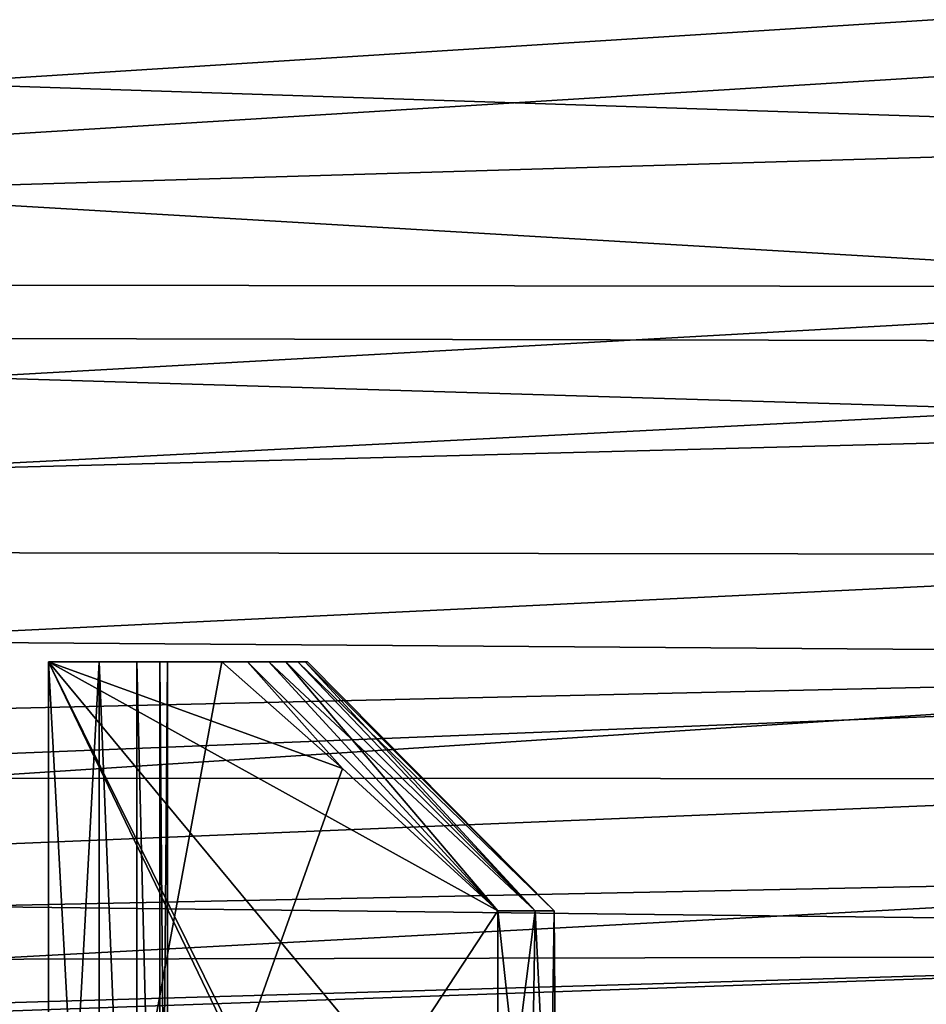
# Model space of a CAD drawing. Header units: millimetres. Extents: x -25 to 64, y -3 to 358.
# Tile 170 of 256: x 55.43 to 58.34, y 96.8 to 99.96. Entities that reach past the tile are written whole.
import ezdxf

# ---------------------------------------------------------------- set-up
doc = ezdxf.new("R2010")
doc.units = ezdxf.units.MM
doc.header["$LTSCALE"] = 52.148148
for name, color, linetype in [('239', 7, 'CONTINUOUS'), ('242', 7, 'CONTINUOUS'), ('243', 7, 'CONTINUOUS'), ('245', 7, 'CONTINUOUS'), ('319', 7, 'CONTINUOUS'), ('324', 7, 'CONTINUOUS'), ('326', 7, 'CONTINUOUS'), ('327', 7, 'CONTINUOUS'), ('337', 7, 'CONTINUOUS'), ('378', 7, 'CONTINUOUS')]:
    doc.layers.add(name, color=color, linetype=linetype)

msp = doc.modelspace()

# ---------------------------------------------------------------- linework, layer by layer
at = {"layer": '239', "color": 7, "linetype": 'CONTINUOUS', "true_color": 0xaaaaaa}
for points in [[(44.6756, 100.105, -9.9511), (45.072, 99.1239, -8.913), (60.4262, 100.0953, -9.3676), (44.6756, 100.105, -9.9511)], [(60.4262, 100.0953, -9.3676), (45.072, 99.1239, -8.913), (60.4262, 99.5843, -8.8278), (60.4262, 100.0953, -9.3676)], [(60.4262, 99.5843, -8.8278), (45.072, 99.1239, -8.913), (60.4262, 99.1044, -8.2603), (60.4262, 99.5843, -8.8278)], [(45.072, 99.1239, -8.913), (45.4196, 98.2635, -7.7899), (60.4262, 99.1044, -8.2603), (45.072, 99.1239, -8.913)], [(60.4262, 99.1044, -8.2603), (45.4196, 98.2635, -7.7899), (60.4262, 98.6572, -7.6667), (60.4262, 99.1044, -8.2603)], [(60.4262, 98.6572, -7.6667), (45.4196, 98.2635, -7.7899), (60.4262, 98.2439, -7.0489), (60.4262, 98.6572, -7.6667)], [(45.4196, 98.2635, -7.7899), (45.7163, 97.5293, -6.5959), (60.4262, 98.2439, -7.0489), (45.4196, 98.2635, -7.7899)], [(60.4262, 98.2439, -7.0489), (45.7163, 97.5293, -6.5959), (60.4262, 97.866, -6.4089), (60.4262, 98.2439, -7.0489)], [(45.7163, 97.5293, -6.5959), (45.9605, 96.9249, -5.3438), (60.4262, 97.866, -6.4089), (45.7163, 97.5293, -6.5959)], [(60.4262, 97.866, -6.4089), (45.9605, 96.9249, -5.3438), (60.4262, 97.5246, -5.7487), (60.4262, 97.866, -6.4089)], [(60.4262, 97.5246, -5.7487), (45.9605, 96.9249, -5.3438), (60.4262, 97.2208, -5.0704), (60.4262, 97.5246, -5.7487)], [(45.9605, 96.9249, -5.3438), (46.1512, 96.4528, -4.0463), (60.4262, 97.2208, -5.0704), (45.9605, 96.9249, -5.3438)], [(60.4262, 97.2208, -5.0704), (46.1512, 96.4528, -4.0463), (60.4262, 96.9555, -4.3761), (60.4262, 97.2208, -5.0704)], [(60.4262, 96.9555, -4.3761), (46.1512, 96.4528, -4.0463), (60.4262, 96.7296, -3.6681), (60.4262, 96.9555, -4.3761)]]:
    msp.add_3dface(points, dxfattribs=at)
at = {"layer": '242', "color": 7, "linetype": 'CONTINUOUS', "true_color": 0xaaaaaa}
for points in [[(62.9088, 100.0629, -11.0513), (62.9088, 98.9231, -9.9716), (44.7196, 99.9963, -10.9944), (62.9088, 100.0629, -11.0513)], [(44.7196, 99.9963, -10.9944), (62.9088, 98.9231, -9.9716), (45.1381, 98.9603, -10.0108), (44.7196, 99.9963, -10.9944)], [(45.1381, 98.9603, -10.0108), (62.9088, 98.9231, -9.9716), (45.5123, 98.0342, -8.9403), (45.1381, 98.9603, -10.0108)], [(62.9088, 98.9231, -9.9716), (62.9088, 97.9067, -8.775), (45.5123, 98.0342, -8.9403), (62.9088, 98.9231, -9.9716)], [(45.5123, 98.0342, -8.9403), (62.9088, 97.9067, -8.775), (45.8397, 97.2238, -7.7955), (45.5123, 98.0342, -8.9403)], [(62.9088, 97.9067, -8.775), (62.9088, 97.0256, -7.4755), (45.8397, 97.2238, -7.7955), (62.9088, 97.9067, -8.775)], [(45.8397, 97.2238, -7.7955), (62.9088, 97.0256, -7.4755), (46.1188, 96.5331, -6.5881), (45.8397, 97.2238, -7.7955)], [(62.9088, 97.0256, -7.4755), (62.9088, 96.2902, -6.0884), (46.1188, 96.5331, -6.5881), (62.9088, 97.0256, -7.4755)]]:
    msp.add_3dface(points, dxfattribs=at)
at = {"layer": '243', "color": 7, "linetype": 'CONTINUOUS', "true_color": 0xaaaaaa}
for points in [[(60.4262, 100.0953, 9.3676), (60.4262, 99.5843, 8.8278), (44.6756, 100.105, 9.9511), (60.4262, 100.0953, 9.3676)], [(44.6756, 100.105, 9.9511), (60.4262, 99.5843, 8.8278), (45.072, 99.1239, 8.913), (44.6756, 100.105, 9.9511)], [(60.4262, 99.5843, 8.8278), (60.4262, 99.1044, 8.2603), (45.072, 99.1239, 8.913), (60.4262, 99.5843, 8.8278)], [(60.4262, 99.1044, 8.2603), (60.4262, 98.6572, 7.6667), (45.072, 99.1239, 8.913), (60.4262, 99.1044, 8.2603)], [(45.072, 99.1239, 8.913), (60.4262, 98.6572, 7.6667), (45.4196, 98.2635, 7.7899), (45.072, 99.1239, 8.913)], [(60.4262, 98.6572, 7.6667), (60.4262, 98.2439, 7.0489), (45.4196, 98.2635, 7.7899), (60.4262, 98.6572, 7.6667)], [(45.4196, 98.2635, 7.7899), (60.4262, 98.2439, 7.0489), (45.7163, 97.5293, 6.5959), (45.4196, 98.2635, 7.7899)], [(60.4262, 98.2439, 7.0489), (60.4262, 97.866, 6.4089), (45.7163, 97.5293, 6.5959), (60.4262, 98.2439, 7.0489)], [(60.4262, 97.866, 6.4089), (60.4262, 97.5246, 5.7487), (45.7163, 97.5293, 6.5959), (60.4262, 97.866, 6.4089)], [(45.7163, 97.5293, 6.5959), (60.4262, 97.5246, 5.7487), (45.9605, 96.9249, 5.3438), (45.7163, 97.5293, 6.5959)], [(60.4262, 97.5246, 5.7487), (60.4262, 97.2208, 5.0704), (45.9605, 96.9249, 5.3438), (60.4262, 97.5246, 5.7487)], [(60.4262, 97.2208, 5.0704), (60.4262, 96.9555, 4.3761), (45.9605, 96.9249, 5.3438), (60.4262, 97.2208, 5.0704)], [(45.9605, 96.9249, 5.3438), (60.4262, 96.9555, 4.3761), (46.1512, 96.4528, 4.0463), (45.9605, 96.9249, 5.3438)], [(60.4262, 96.9555, 4.3761), (60.4262, 96.7296, 3.668), (46.1512, 96.4528, 4.0463), (60.4262, 96.9555, 4.3761)]]:
    msp.add_3dface(points, dxfattribs=at)
at = {"layer": '245', "color": 7, "linetype": 'CONTINUOUS', "true_color": 0xaaaaaa}
for points in [[(44.7196, 99.9963, 10.9944), (45.1381, 98.9603, 10.0108), (62.9088, 100.0629, 11.0513), (44.7196, 99.9963, 10.9944)], [(62.9088, 100.0629, 11.0513), (45.1381, 98.9603, 10.0108), (62.9088, 98.9231, 9.9716), (62.9088, 100.0629, 11.0513)], [(45.1381, 98.9603, 10.0108), (45.5123, 98.0342, 8.9403), (62.9088, 98.9231, 9.9716), (45.1381, 98.9603, 10.0108)], [(62.9088, 98.9231, 9.9716), (45.5123, 98.0342, 8.9403), (62.9088, 97.9067, 8.775), (62.9088, 98.9231, 9.9716)], [(45.5123, 98.0342, 8.9403), (45.8397, 97.2238, 7.7955), (62.9088, 97.9067, 8.775), (45.5123, 98.0342, 8.9403)], [(62.9088, 97.9067, 8.775), (45.8397, 97.2238, 7.7955), (62.9088, 97.0256, 7.4755), (62.9088, 97.9067, 8.775)], [(45.8397, 97.2238, 7.7955), (46.1188, 96.5331, 6.5881), (62.9088, 97.0256, 7.4755), (45.8397, 97.2238, 7.7955)], [(62.9088, 97.0256, 7.4755), (46.1188, 96.5331, 6.5881), (62.9088, 96.2902, 6.0884), (62.9088, 97.0256, 7.4755)]]:
    msp.add_3dface(points, dxfattribs=at)
at = {"layer": '319', "color": 7, "linetype": 'CONTINUOUS', "true_color": 0xaaaaaa}
for points in [[(55.518, 97.9, 1), (56.0741, 97.9, 1), (56.1569, 97.9, 0.8459), (55.518, 97.9, 1)], [(55.6809, 97.9, 0.7806), (55.518, 97.9, 1), (56.1569, 97.9, 0.8459), (55.6809, 97.9, 0.7806)], [(55.518, 97.9, -1), (55.6809, 97.9, -0.7806), (56.0741, 97.9, -1), (55.518, 97.9, -1)], [(55.8013, 97.9, 0.5352), (55.6809, 97.9, 0.7806), (56.2257, 97.9, 0.6851), (55.8013, 97.9, 0.5352)], [(56.2257, 97.9, 0.6851), (55.6809, 97.9, 0.7806), (56.1569, 97.9, 0.8459), (56.2257, 97.9, 0.6851)], [(55.6809, 97.9, -0.7806), (55.8013, 97.9, -0.5352), (56.2257, 97.9, -0.6851), (55.6809, 97.9, -0.7806)], [(56.0741, 97.9, -1), (55.6809, 97.9, -0.7806), (56.1569, 97.9, -0.8459), (56.0741, 97.9, -1)], [(56.1569, 97.9, -0.8459), (55.6809, 97.9, -0.7806), (56.2257, 97.9, -0.6851), (56.1569, 97.9, -0.8459)], [(55.8751, 97.9, 0.2721), (55.8013, 97.9, 0.5352), (56.3187, 97.9, 0.3481), (55.8751, 97.9, 0.2721)], [(56.3187, 97.9, 0.3481), (55.8013, 97.9, 0.5352), (56.2797, 97.9, 0.5187), (56.3187, 97.9, 0.3481)], [(56.2797, 97.9, 0.5187), (55.8013, 97.9, 0.5352), (56.2257, 97.9, 0.6851), (56.2797, 97.9, 0.5187)], [(55.8013, 97.9, -0.5352), (55.8751, 97.9, -0.2721), (56.2797, 97.9, -0.5187), (55.8013, 97.9, -0.5352)], [(56.2257, 97.9, -0.6851), (55.8013, 97.9, -0.5352), (56.2797, 97.9, -0.5187), (56.2257, 97.9, -0.6851)], [(55.9, 97.9), (55.8751, 97.9, 0.2721), (56.35, 97.9, 0), (55.9, 97.9)], [(56.35, 97.9, 0), (55.8751, 97.9, 0.2721), (56.3422, 97.9, 0.1748), (56.35, 97.9, 0)], [(56.3422, 97.9, 0.1748), (55.8751, 97.9, 0.2721), (56.3187, 97.9, 0.3481), (56.3422, 97.9, 0.1748)], [(55.8751, 97.9, -0.2721), (55.9, 97.9), (56.3422, 97.9, -0.1748), (55.8751, 97.9, -0.2721)], [(56.2797, 97.9, -0.5187), (55.8751, 97.9, -0.2721), (56.3187, 97.9, -0.3481), (56.2797, 97.9, -0.5187)], [(56.3187, 97.9, -0.3481), (55.8751, 97.9, -0.2721), (56.3422, 97.9, -0.1748), (56.3187, 97.9, -0.3481)], [(56.3422, 97.9, -0.1748), (55.9, 97.9), (56.35, 97.9, 0), (56.3422, 97.9, -0.1748)]]:
    msp.add_3dface(points, dxfattribs=at)
at = {"layer": '324', "color": 7, "linetype": 'CONTINUOUS', "true_color": 0xaaaaaa}
for points in [[(55.518, 94.9, 1), (56.0741, 97.9, 1), (55.518, 97.9, 1), (55.518, 94.9, 1)], [(56.0741, 97.9, 1), (55.518, 94.9, 1), (56.4627, 97.5577, 1), (56.0741, 97.9, 1)], [(56.4627, 97.5577, 1), (55.518, 94.9, 1), (56.9617, 97.1, 1), (56.4627, 97.5577, 1)], [(55.518, 94.9, 1), (56.9617, 96.1582, 1), (56.9617, 97.1, 1), (55.518, 94.9, 1)]]:
    msp.add_3dface(points, dxfattribs=at)
at = {"layer": '326', "color": 7, "linetype": 'CONTINUOUS', "true_color": 0xaaaaaa}
for points in [[(56.9617, 96.1582, -1), (56.9617, 94.9845, -1), (55.518, 97.9, -1), (56.9617, 96.1582, -1)], [(56.9617, 96.1582, -1), (55.518, 97.9, -1), (56.9617, 97.1, -1), (56.9617, 96.1582, -1)], [(56.9617, 94.9845, -1), (56.9617, 94.9, -1), (55.518, 97.9, -1), (56.9617, 94.9845, -1)], [(56.9617, 94.9, -1), (55.518, 94.9, -1), (55.518, 97.9, -1), (56.9617, 94.9, -1)], [(55.518, 97.9, -1), (56.0741, 97.9, -1), (56.4627, 97.5577, -1), (55.518, 97.9, -1)], [(56.9617, 97.1, -1), (55.518, 97.9, -1), (56.4627, 97.5577, -1), (56.9617, 97.1, -1)]]:
    msp.add_3dface(points, dxfattribs=at)
at = {"layer": '327', "color": 7, "linetype": 'CONTINUOUS', "true_color": 0xaaaaaa}
for points in [[(55.6809, 94.9, 0.7806), (55.518, 94.9, 1), (55.6809, 97.9, 0.7806), (55.6809, 94.9, 0.7806)], [(55.518, 94.9, 1), (55.518, 97.9, 1), (55.6809, 97.9, 0.7806), (55.518, 94.9, 1)], [(55.518, 94.9, -1), (55.6809, 94.9, -0.7806), (55.518, 97.9, -1), (55.518, 94.9, -1)], [(55.6809, 94.9, -0.7806), (55.6809, 97.9, -0.7806), (55.518, 97.9, -1), (55.6809, 94.9, -0.7806)], [(55.6809, 94.9, -0.7806), (55.8012, 94.9, -0.5353), (55.6809, 97.9, -0.7806), (55.6809, 94.9, -0.7806)], [(55.8012, 94.9, -0.5353), (55.8013, 97.9, -0.5352), (55.6809, 97.9, -0.7806), (55.8012, 94.9, -0.5353)], [(55.8012, 94.9, 0.5353), (55.6809, 94.9, 0.7806), (55.6809, 97.9, 0.7806), (55.8012, 94.9, 0.5353)], [(55.8012, 94.9, 0.5353), (55.6809, 97.9, 0.7806), (55.8013, 97.9, 0.5352), (55.8012, 94.9, 0.5353)], [(55.8012, 94.9, -0.5353), (55.8751, 94.9, -0.2722), (55.8013, 97.9, -0.5352), (55.8012, 94.9, -0.5353)], [(55.8751, 94.9, 0.2722), (55.8012, 94.9, 0.5353), (55.8013, 97.9, 0.5352), (55.8751, 94.9, 0.2722)], [(55.8751, 94.9, -0.2722), (55.8751, 97.9, -0.2721), (55.8013, 97.9, -0.5352), (55.8751, 94.9, -0.2722)], [(55.8751, 94.9, 0.2722), (55.8013, 97.9, 0.5352), (55.8751, 97.9, 0.2721), (55.8751, 94.9, 0.2722)], [(55.8751, 94.9, -0.2722), (55.9, 94.9), (55.8751, 97.9, -0.2721), (55.8751, 94.9, -0.2722)], [(55.9, 94.9), (55.8751, 94.9, 0.2722), (55.9, 97.9), (55.9, 94.9)], [(55.9, 94.9), (55.9, 97.9), (55.8751, 97.9, -0.2721), (55.9, 94.9)], [(55.8751, 94.9, 0.2722), (55.8751, 97.9, 0.2721), (55.9, 97.9), (55.8751, 94.9, 0.2722)]]:
    msp.add_3dface(points, dxfattribs=at)
at = {"layer": '337', "color": 7, "linetype": 'CONTINUOUS', "true_color": 0xaaaaaa}
for points in [[(56.1569, 97.9, 0.8459), (56.0741, 97.9, 1), (56.4627, 97.5577, 1), (56.1569, 97.9, 0.8459)], [(56.0741, 97.9, -1), (56.1569, 97.9, -0.8459), (56.4627, 97.5577, -1), (56.0741, 97.9, -1)], [(56.1569, 97.9, -0.8459), (56.2257, 97.9, -0.6851), (56.9617, 97.1, -1), (56.1569, 97.9, -0.8459)], [(56.1569, 97.9, -0.8459), (56.9617, 97.1, -1), (56.4627, 97.5577, -1), (56.1569, 97.9, -0.8459)], [(56.2257, 97.9, 0.6851), (56.1569, 97.9, 0.8459), (56.9617, 97.1, 1), (56.2257, 97.9, 0.6851)], [(56.1569, 97.9, 0.8459), (56.4627, 97.5577, 1), (56.9617, 97.1, 1), (56.1569, 97.9, 0.8459)], [(56.2257, 97.9, -0.6851), (56.2797, 97.9, -0.5187), (56.9617, 97.1, -1), (56.2257, 97.9, -0.6851)], [(56.2797, 97.9, 0.5187), (56.2257, 97.9, 0.6851), (57.0817, 97.1, 0.609), (56.2797, 97.9, 0.5187)], [(56.2257, 97.9, 0.6851), (56.9617, 97.1, 1), (57.0817, 97.1, 0.609), (56.2257, 97.9, 0.6851)], [(56.2797, 97.9, -0.5187), (56.3187, 97.9, -0.3481), (57.0817, 97.1, -0.609), (56.2797, 97.9, -0.5187)], [(56.9617, 97.1, -1), (56.2797, 97.9, -0.5187), (57.0817, 97.1, -0.609), (56.9617, 97.1, -1)], [(56.3187, 97.9, 0.3481), (56.2797, 97.9, 0.5187), (57.0817, 97.1, 0.609), (56.3187, 97.9, 0.3481)], [(56.3187, 97.9, -0.3481), (56.3422, 97.9, -0.1748), (57.0817, 97.1, -0.609), (56.3187, 97.9, -0.3481)], [(56.3422, 97.9, 0.1748), (56.3187, 97.9, 0.3481), (57.1424, 97.1, 0.2045), (56.3422, 97.9, 0.1748)], [(57.1424, 97.1, 0.2045), (56.3187, 97.9, 0.3481), (57.0817, 97.1, 0.609), (57.1424, 97.1, 0.2045)], [(56.3422, 97.9, -0.1748), (56.35, 97.9, 0), (57.1424, 97.1, -0.2045), (56.3422, 97.9, -0.1748)], [(57.0817, 97.1, -0.609), (56.3422, 97.9, -0.1748), (57.1424, 97.1, -0.2045), (57.0817, 97.1, -0.609)], [(56.35, 97.9, 0), (56.3422, 97.9, 0.1748), (57.1424, 97.1, 0.2045), (56.35, 97.9, 0)], [(57.1424, 97.1, -0.2045), (56.35, 97.9, 0), (57.1424, 97.1, 0.2045), (57.1424, 97.1, -0.2045)]]:
    msp.add_3dface(points, dxfattribs=at)
at = {"layer": '378', "color": 7, "linetype": 'CONTINUOUS', "true_color": 0xaaaaaa}
for points in [[(57.0658, 96.1404, -0.6753), (56.9617, 96.1582, -1), (57.0817, 97.1, -0.609), (57.0658, 96.1404, -0.6753)], [(56.9617, 96.1582, -1), (56.9617, 97.1, -1), (57.0817, 97.1, -0.609), (56.9617, 96.1582, -1)], [(56.9617, 96.1582, 1), (57.0658, 96.1404, 0.6753), (56.9617, 97.1, 1), (56.9617, 96.1582, 1)], [(56.9617, 97.1, 1), (57.0658, 96.1404, 0.6753), (57.0817, 97.1, 0.609), (56.9617, 97.1, 1)], [(57.1289, 96.1293, -0.34), (57.0658, 96.1404, -0.6753), (57.0817, 97.1, -0.609), (57.1289, 96.1293, -0.34)], [(57.0658, 96.1404, 0.6753), (57.1289, 96.1293, 0.3401), (57.0817, 97.1, 0.609), (57.0658, 96.1404, 0.6753)], [(57.1289, 96.1293, -0.34), (57.0817, 97.1, -0.609), (57.1424, 97.1, -0.2045), (57.1289, 96.1293, -0.34)], [(57.1289, 96.1293, 0.3401), (57.1424, 97.1, 0.2045), (57.0817, 97.1, 0.609), (57.1289, 96.1293, 0.3401)], [(57.15, 96.1255), (57.1289, 96.1293, -0.34), (57.1424, 97.1, -0.2045), (57.15, 96.1255)], [(57.1289, 96.1293, 0.3401), (57.15, 96.1255), (57.1424, 97.1, 0.2045), (57.1289, 96.1293, 0.3401)], [(57.15, 96.1255), (57.1424, 97.1, -0.2045), (57.1424, 97.1, 0.2045), (57.15, 96.1255)]]:
    msp.add_3dface(points, dxfattribs=at)

doc.saveas('drawing.dxf')
